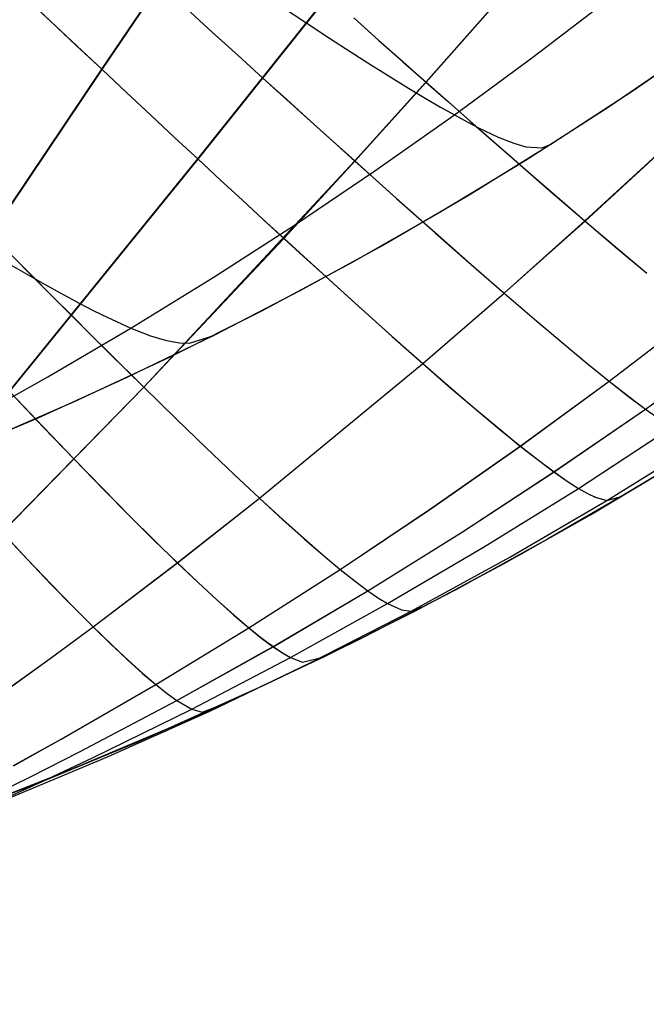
# Model space of a CAD drawing. Header units: millimetres. Extents: x -58 to 58, y -58 to 58.
# Tile 19 of 74: x -49 to -43, y 5 to 14. Entities that reach past the tile are written whole.
import ezdxf

# ---------------------------------------------------------------- set-up
doc = ezdxf.new("R2010")
doc.units = ezdxf.units.MM
doc.header["$MEASUREMENT"] = 0
doc.layers.add('Predefinito', color=5, linetype='Continuous')

msp = doc.modelspace()

# ---------------------------------------------------------------- linework, layer by layer
at = {"layer": 'Predefinito', "color": 9}
for points in [[(-34.9908, 16.5131), (-36.2476, 15.2883), (-36.8935, 14.6907), (-37.5519, 14.1037), (-38.2234, 13.5279), (-38.9088, 12.9639), (-39.6086, 12.4123), (-40.3236, 11.8735), (-41.0543, 11.3483), (-41.8013, 10.8372), (-42.565, 10.3408), (-43.346, 9.8598), (-44.1446, 9.3947), (-44.9615, 8.9461), (-45.797, 8.5146), (-46.6516, 8.1008), (-47.5257, 7.7053), (-48.4197, 7.3286), (-49.334, 6.9711), (-50.2689, 6.6333), (-51.2249, 6.3155), (-52.2023, 6.0182), (-53.2016, 5.7419), (-54.2231, 5.4869)], [(-42.6709, 13.879), (-43.3828, 13.3885), (-44.1067, 12.9154), (-44.8424, 12.4604), (-45.5895, 12.024), (-46.3475, 11.6069), (-47.1156, 11.2094), (-47.8934, 10.832), (-48.6804, 10.4747), (-49.4762, 10.1375), (-50.2805, 9.8203), (-51.0928, 9.5231), (-51.9124, 9.2456), (-52.7385, 8.9877), (-53.5705, 8.749), (-54.4074, 8.5295), (-55.249, 8.3286), (-56.0945, 8.1458), (-56.9435, 7.9806)], [(-42.864, 13.7435), (-43.5953, 13.2469), (-44.343, 12.7664), (-45.1076, 12.3024), (-45.89, 11.8555), (-46.691, 11.4259), (-47.5113, 11.0143), (-48.3516, 10.621), (-49.2128, 10.2465), (-50.0955, 9.8912), (-51.0007, 9.5556), (-51.9289, 9.2401), (-52.881, 8.9453), (-53.8577, 8.6714), (-54.8599, 8.4191), (-55.8882, 8.1887), (-56.9435, 7.9806)], [(-42.864, 13.7435), (-43.5953, 13.2469), (-44.343, 12.7664), (-45.1076, 12.3024), (-45.89, 11.8555), (-46.691, 11.4259), (-47.5113, 11.0143), (-48.3516, 10.621), (-49.2128, 10.2465), (-50.0955, 9.8912), (-51.0007, 9.5556), (-51.9289, 9.2401), (-52.881, 8.9453), (-53.8577, 8.6714), (-54.8599, 8.4191), (-55.8882, 8.1887), (-56.9435, 7.9806)]]:
    msp.add_lwpolyline(points, dxfattribs=at)
at = {"layer": 'Predefinito', "color": 9, "extrusion": (2.62249e-07, 1.5311e-07, 1)}
msp.add_lwpolyline([(-40.8862, 11.4669), (-41.557, 11.0015), (-42.2413, 10.548), (-42.9396, 10.1068), (-43.6521, 9.6784), (-44.3792, 9.2631), (-45.1212, 8.8615), (-45.8786, 8.4739), (-46.6516, 8.1008)], dxfattribs=at)
at = {"layer": 'Predefinito', "color": 9, "extrusion": (1, 0, 0)}
msp.add_lwpolyline([(8.1008, 60), (8.1008, 319.9981)], dxfattribs=at)
at = {"layer": 'Predefinito', "color": 9}
for points in [[(-48.9989, 9.4573, 39.0297), (-47.7388, 10.7502, 38.6441), (-45.8605, 12.764, 38.08), (-45.2258, 13.4664, 37.9121), (-43.9681, 14.8918, 37.6187)], [(-48.9976, 9.4558, 340.9645), (-47.7371, 10.7485, 341.3501), (-46.4903, 12.0741, 341.7322), (-45.8583, 12.762, 341.9141), (-45.2235, 13.4643, 342.082), (-43.9655, 14.8895, 342.3754)], [(-50.0785, 10.652, 35.1944), (-48.1126, 13.5804, 34.4391), (-47.5972, 14.3402, 34.2604)], [(-50.0764, 10.6496, 344.7992), (-48.1095, 13.5775, 345.5547), (-47.5939, 14.3372, 345.7333)], [(-49.505, 10.0109, 37.0697), (-47.257, 12.7817, 36.2947), (-46.6807, 13.5047, 36.1112), (-46.0977, 14.2412, 35.9425)], [(-49.5033, 10.0089, 342.9242), (-47.2544, 12.7792, 343.6992), (-46.678, 13.5022, 343.8827), (-46.0948, 14.2386, 344.0513)], [(-49.337, 10.4239, 48.8584), (-48.5913, 10.8411, 48.7781), (-47.8522, 11.2753, 48.7042), (-47.1205, 11.726, 48.6266), (-46.3965, 12.1927, 48.546), (-45.6807, 12.6754, 48.4654), (-44.9734, 13.1738, 48.388), (-44.275, 13.6876, 48.316), (-43.5855, 14.2164, 48.2494)], [(-49.337, 10.4239, 331.1416), (-48.5913, 10.8411, 331.2219), (-47.8522, 11.2753, 331.2958), (-47.1205, 11.726, 331.3734), (-46.3965, 12.1927, 331.454), (-45.6807, 12.6754, 331.5346), (-44.9734, 13.1738, 331.612), (-44.275, 13.6876, 331.684), (-43.5855, 14.2164, 331.7506)], [(-48.8037, 14.2305, 33.1302), (-48.569, 14.0094, 33.5586), (-48.3386, 13.7926, 33.9949), (-48.1126, 13.5804, 34.4391), (-47.8912, 13.373, 34.8911), (-47.6747, 13.1705, 35.3511), (-47.4633, 12.9734, 35.819), (-47.257, 12.7817, 36.2947), (-47.0566, 12.5959, 36.7776), (-46.8623, 12.4164, 37.2667), (-46.6742, 12.2431, 37.7617), (-46.4924, 12.076, 38.2619), (-46.3167, 11.9152, 38.7672), (-46.1472, 11.7606, 39.2774), (-45.8261, 11.4697, 40.3114), (-45.5288, 11.2032, 41.3623), (-45.2548, 10.9606, 42.4282), (-45.0037, 10.7418, 43.5074), (-44.7754, 10.5464, 44.5983), (-44.5697, 10.3742, 45.6992), (-44.3863, 10.225, 46.8085), (-44.2252, 10.0987, 47.925), (-44.0863, 9.9949, 49.0438), (-43.9685, 9.9122, 50.1607), (-43.8694, 9.8485, 51.2746), (-43.7867, 9.8016, 52.3849), (-43.7183, 9.7693, 53.491), (-43.6152, 9.741, 55.6878), (-43.4855, 9.7765, 60)], [(-48.8002, 14.2271, 346.8635), (-48.5657, 14.0062, 346.4351), (-48.3354, 13.7896, 345.9988), (-48.1095, 13.5775, 345.5547), (-47.8883, 13.3701, 345.1026), (-47.6719, 13.1678, 344.6427), (-47.4605, 12.9708, 344.1749), (-47.2544, 12.7792, 343.6992), (-47.0541, 12.5936, 343.2163), (-46.8599, 12.4142, 342.7272), (-46.672, 12.241, 342.2324), (-46.4903, 12.0741, 341.7322), (-46.3148, 11.9134, 341.227), (-46.1454, 11.7589, 340.717), (-45.8245, 11.4682, 339.6831), (-45.5274, 11.2019, 338.6324), (-45.2536, 10.9595, 337.5668), (-45.0027, 10.7409, 336.4878), (-44.7745, 10.5456, 335.3973), (-44.5689, 10.3736, 334.2967), (-44.3857, 10.2245, 333.1876), (-44.2247, 10.0983, 332.0715), (-44.0859, 9.9946, 330.9529), (-43.9682, 9.912, 329.8364), (-43.8692, 9.8484, 328.7228), (-43.7866, 9.8015, 327.6128), (-43.7182, 9.7692, 326.5071), (-43.6152, 9.741, 324.3109), (-43.4855, 9.7765, 319.9987)], [(-47.3602, 14.1235, 34.7107), (-47.1284, 13.9118, 35.1692), (-46.9018, 13.7055, 35.6361), (-46.6807, 13.5047, 36.1112), (-46.4658, 13.31, 36.5939), (-46.2574, 13.1216, 37.0833), (-46.0556, 12.9396, 37.5788), (-45.8605, 12.764, 38.08), (-45.6719, 12.5949, 38.5866), (-45.4899, 12.4321, 39.0984), (-45.3142, 12.2756, 39.6151), (-45.145, 12.1255, 40.1366), (-44.8254, 11.8439, 41.1927), (-44.5307, 11.5872, 42.2649), (-44.2606, 11.3549, 43.3513), (-44.0149, 11.147, 44.4502), (-43.7933, 10.9632, 45.5599), (-43.5956, 10.8033, 46.6787), (-43.4219, 10.6672, 47.8051), (-43.2718, 10.5546, 48.9344), (-43.1444, 10.4642, 50.062)], [(-47.3571, 14.1205, 345.2831), (-47.1253, 13.909, 344.8246), (-46.8989, 13.7028, 344.3578), (-46.678, 13.5022, 343.8827), (-46.4632, 13.3076, 343.4), (-46.2549, 13.1193, 342.9107), (-46.0533, 12.9375, 342.4152), (-45.8583, 12.762, 341.9141), (-45.6698, 12.593, 341.4076), (-45.4879, 12.4303, 340.8959), (-45.3124, 12.274, 340.3793), (-45.1432, 12.1239, 339.8579), (-44.8239, 11.8426, 338.802), (-44.5294, 11.586, 337.73), (-44.2595, 11.354, 336.6439), (-44.014, 11.1462, 335.5453), (-43.7925, 10.9625, 334.4359), (-43.595, 10.8028, 333.3173), (-43.4214, 10.6668, 332.1912), (-43.2714, 10.5543, 331.0623), (-43.1442, 10.464, 329.9351)], [(-46.5023, 14.1331, 42.1804), (-46.2873, 13.9908, 42.8441), (-46.0836, 13.8573, 43.5157), (-45.891, 13.7328, 44.1946), (-45.7097, 13.6171, 44.8802), (-45.5397, 13.5105, 45.5719), (-45.381, 13.4128, 46.2691), (-45.2338, 13.3241, 46.9712), (-45.0979, 13.2444, 47.6777), (-44.9734, 13.1738, 48.388), (-44.8604, 13.1122, 49.1014), (-44.7581, 13.0592, 49.8177), (-44.5836, 12.9766, 51.2579), (-44.4448, 12.9218, 52.7065), (-44.3366, 12.8905, 54.1613), (-44.1912, 12.8815, 57.081), (-44.1067, 12.9154, 60)], [(-46.5023, 14.1331, 337.8196), (-46.2873, 13.9908, 337.1559), (-46.0836, 13.8573, 336.4843), (-45.891, 13.7328, 335.8054), (-45.7097, 13.6171, 335.1198), (-45.5397, 13.5105, 334.4281), (-45.381, 13.4128, 333.7309), (-45.2338, 13.3241, 333.0288), (-45.0979, 13.2444, 332.3223), (-44.9734, 13.1738, 331.612), (-44.8604, 13.1122, 330.8986), (-44.7581, 13.0592, 330.1823), (-44.5836, 12.9766, 328.7421), (-44.4448, 12.9218, 327.2935), (-44.3366, 12.8905, 325.8387), (-44.1912, 12.8815, 322.919), (-44.1067, 12.9154, 320)], [(-45.8693, 14.0377, 36.4249), (-45.6479, 13.8407, 36.9143), (-45.4333, 13.6503, 37.4102), (-45.2258, 13.4664, 37.9121), (-45.0253, 13.2892, 38.4197), (-44.8316, 13.1185, 38.9328), (-44.6447, 12.9543, 39.4512), (-44.4646, 12.7966, 39.9746), (-44.2912, 12.6453, 40.5028), (-44.1244, 12.5005, 41.0355), (-43.8107, 12.2301, 42.1135), (-43.523, 11.985, 43.2065), (-43.2611, 11.7651, 44.3128)], [(-45.8665, 14.0352, 343.569), (-45.6452, 13.8383, 343.0797), (-45.4308, 13.648, 342.5839), (-45.2235, 13.4643, 342.082), (-45.0231, 13.2872, 341.5745), (-44.8295, 13.1166, 341.0615), (-44.6428, 12.9525, 340.5432), (-44.4628, 12.7949, 340.0198), (-44.2895, 12.6438, 339.4918), (-44.1228, 12.4991, 338.9592), (-43.8093, 12.2289, 337.8815), (-43.5218, 11.984, 336.7887), (-43.2601, 11.7643, 335.6826)], [(-48.9586, 8.055, 43.3206), (-48.5723, 8.3339, 43.215), (-48.19, 8.6158, 43.1184), (-47.4398, 9.1853, 42.9421), (-46.708, 9.7609, 42.7715), (-45.2548, 10.9606, 42.4282), (-44.5307, 11.5872, 42.2649), (-43.8107, 12.2301, 42.1135), (-43.099, 12.8851, 41.9746)], [(-48.958, 8.0542, 336.6746), (-48.5716, 8.3331, 336.7802), (-48.1892, 8.615, 336.8767), (-47.4389, 9.1844, 337.053), (-46.7071, 9.7599, 337.2235), (-45.2536, 10.9595, 337.5668), (-44.5294, 11.586, 337.73), (-43.8093, 12.2289, 337.8815), (-43.0976, 12.8838, 338.0204)], [(-48.9124, 11.9226, 35.2718), (-48.73, 11.7384, 35.7344), (-48.5522, 11.5594, 36.2041), (-48.379, 11.3858, 36.6808), (-48.2109, 11.2179, 37.1638), (-48.0482, 11.056, 37.6523), (-47.7388, 10.7502, 38.6441), (-47.4506, 10.4682, 39.6534), (-47.183, 10.2096, 40.6788), (-46.9357, 9.974, 41.7187), (-46.708, 9.7609, 42.7715), (-46.4998, 9.57, 43.8357), (-46.3109, 9.401, 44.9097), (-46.1409, 9.2534, 45.9923), (-45.9898, 9.1271, 47.082), (-45.8576, 9.0217, 48.1776), (-45.744, 8.9368, 49.2748), (-45.6481, 8.8711, 50.3693), (-45.5677, 8.8222, 51.4604), (-45.4448, 8.7667, 53.6302), (-45.3591, 8.7546, 55.7801), (-45.2364, 8.8011, 60)], [(-48.9099, 11.92, 344.7219), (-48.7276, 11.7359, 344.2593), (-48.5499, 11.557, 343.7897), (-48.3769, 11.3836, 343.313), (-48.2089, 11.2158, 342.8301), (-48.0462, 11.054, 342.3416), (-47.7371, 10.7485, 341.3501), (-47.4491, 10.4667, 340.3409), (-47.1817, 10.2083, 339.3157), (-46.9345, 9.9728, 338.2761), (-46.7071, 9.7599, 337.2235), (-46.499, 9.5692, 336.1597), (-46.3102, 9.4003, 335.0859), (-46.1403, 9.2529, 334.0036), (-45.9894, 9.1267, 332.9141), (-45.8572, 9.0214, 331.8188), (-45.7437, 8.9366, 330.722), (-45.6479, 8.8709, 329.6278), (-45.5675, 8.8221, 328.5371), (-45.4448, 8.7667, 326.3679), (-45.3591, 8.7546, 324.2187), (-45.2363, 8.8011, 319.998)], [(-48.9175, 11.8353, 43.2674), (-48.7524, 11.7399, 43.9298), (-48.5964, 11.6517, 44.598), (-48.4495, 11.5707, 45.2717), (-48.3117, 11.497, 45.9503), (-48.1831, 11.4306, 46.6333), (-48.0636, 11.3715, 47.3202), (-47.8522, 11.2753, 48.7042), (-47.6771, 11.2078, 50.0985), (-47.5347, 11.1657, 51.5013), (-47.4203, 11.1446, 52.9109), (-47.3297, 11.1404, 54.3254), (-47.1156, 11.2094, 60)], [(-48.9175, 11.8353, 336.7326), (-48.7524, 11.7399, 336.0702), (-48.5964, 11.6517, 335.402), (-48.4495, 11.5707, 334.7283), (-48.3117, 11.497, 334.0497), (-48.1831, 11.4306, 333.3667), (-48.0636, 11.3715, 332.6798), (-47.8522, 11.2753, 331.2958), (-47.6771, 11.2078, 329.9015), (-47.5347, 11.1657, 328.4987), (-47.4203, 11.1446, 327.0891), (-47.3297, 11.1404, 325.6746), (-47.1156, 11.2094, 320)], [(-52.1753, 6.026, 319.984), (-51.3529, 6.275, 319.9862), (-50.4354, 6.5759, 319.9902), (-49.5367, 6.8955, 319.9939), (-48.6569, 7.2332, 319.9963), (-47.7964, 7.5883, 319.9977), (-46.9542, 7.9608, 319.9982), (-46.1305, 8.3498, 319.9981), (-45.3244, 8.7553, 319.9981), (-44.5349, 9.177, 319.9983), (-43.7622, 9.614, 319.9986), (-43.006, 10.0659, 319.999), (-42.2658, 10.5322, 319.9994), (-41.541, 11.0123, 319.9997), (-40.8314, 11.5058, 320)], [(-48.8976, 7.3788, 47.6087), (-48.473, 7.6149, 47.5174), (-47.6316, 8.102, 47.3586), (-46.8036, 8.6067, 47.2184), (-45.9898, 9.1271, 47.082), (-45.1844, 9.6663, 46.9442), (-44.3863, 10.225, 46.8085), (-43.5956, 10.8033, 46.6787), (-42.814, 11.4001, 46.5583)], [(-48.8974, 7.3786, 332.3876), (-48.4727, 7.6146, 332.4789), (-47.6313, 8.1017, 332.6377), (-46.8032, 8.6063, 332.7778), (-45.9894, 9.1267, 332.9141), (-45.1838, 9.6659, 333.0519), (-44.3857, 10.2245, 333.1876), (-43.595, 10.8028, 333.3173), (-42.8134, 11.3996, 333.4378)], [(-54.2461, 5.2534, 51.3996), (-53.9107, 5.3234, 51.2711), (-53.4051, 5.4437, 51.0798), (-52.9038, 5.5808, 50.8955), (-52.4106, 5.7327, 50.7207), (-51.9266, 5.8971, 50.556), (-51.4511, 6.0726, 50.4021), (-50.9836, 6.2576, 50.2593), (-50.5236, 6.4506, 50.1279), (-50.0709, 6.6503, 50.0082), (-49.6256, 6.855, 49.9005), (-49.1852, 7.0646, 49.8045), (-48.7467, 7.2798, 49.7191), (-48.31, 7.5009, 49.6423), (-47.4431, 7.9594, 49.5086), (-46.5874, 8.4385, 49.3903), (-45.744, 8.9368, 49.2748), (-44.9104, 9.4556, 49.1584), (-44.0863, 9.9949, 49.0438), (-43.2718, 10.5546, 48.9344), (-42.4683, 11.1339, 48.833)], [(-54.2461, 5.2535, 328.5978), (-53.9106, 5.3234, 328.7263), (-53.405, 5.4438, 328.9175), (-52.9037, 5.5809, 329.1017), (-52.4105, 5.7327, 329.2765), (-51.9265, 5.8971, 329.4412), (-51.451, 6.0726, 329.595), (-50.9835, 6.2576, 329.7378), (-50.5236, 6.4506, 329.8691), (-50.0709, 6.6502, 329.9888), (-49.6255, 6.8549, 330.0964), (-49.1851, 7.0645, 330.1924), (-48.7465, 7.2797, 330.2779), (-48.3098, 7.5007, 330.3546), (-47.443, 7.9593, 330.4882), (-46.5871, 8.4383, 330.6066), (-45.7437, 8.9366, 330.722), (-44.9101, 9.4553, 330.8384), (-44.0859, 9.9946, 330.9529), (-43.2714, 10.5543, 331.0623), (-42.4679, 11.1336, 331.1637)], [(-48.9303, 10.707, 36.8712), (-48.6341, 10.3957, 37.8427), (-48.3577, 10.1079, 38.833), (-48.1006, 9.8434, 39.8396), (-47.8622, 9.6018, 40.8609), (-47.6421, 9.3826, 41.8956), (-47.4398, 9.1853, 42.9421), (-47.255, 9.0095, 43.9989), (-47.0874, 8.8547, 45.0648), (-46.937, 8.7206, 46.1384), (-46.8036, 8.6067, 47.2184), (-46.6871, 8.5129, 48.3038), (-46.5874, 8.4385, 49.3903), (-46.5035, 8.3822, 50.4737), (-46.4333, 8.3417, 51.5534), (-46.326, 8.2998, 53.6999), (-46.1315, 8.3493, 60)], [(-48.9283, 10.7049, 343.1227), (-48.6324, 10.3938, 342.1513), (-48.3562, 10.1062, 341.1611), (-48.0993, 9.842, 340.1548), (-47.861, 9.6006, 339.1337), (-47.6411, 9.3816, 338.0992), (-47.4389, 9.1844, 337.053), (-47.2542, 9.0088, 335.9965), (-47.0868, 8.8541, 334.9309), (-46.9365, 8.7201, 333.8576), (-46.8032, 8.6063, 332.7778), (-46.6868, 8.5126, 331.6927), (-46.5871, 8.4383, 330.6066), (-46.5033, 8.3821, 329.5235), (-46.4332, 8.3416, 328.4441), (-46.326, 8.2997, 326.2982), (-46.1315, 8.3494, 319.998)], [(-54.2409, 5.3076, 53.1722), (-53.8406, 5.3916, 53.0506), (-53.3404, 5.5094, 52.9006), (-52.8427, 5.641, 52.7556), (-52.3508, 5.7851, 52.6175), (-51.8661, 5.9399, 52.487), (-51.3881, 6.1045, 52.3646), (-50.9165, 6.2776, 52.2507), (-50.451, 6.4582, 52.1457), (-49.9916, 6.6452, 52.0498), (-49.5383, 6.8374, 51.9634), (-49.0891, 7.0349, 51.8863), (-48.6417, 7.2381, 51.8177), (-48.1959, 7.4473, 51.7561), (-47.3099, 7.8832, 51.6486), (-46.4333, 8.3417, 51.5534), (-45.5677, 8.8222, 51.4604), (-44.713, 9.3246, 51.3667), (-43.8694, 9.8485, 51.2746), (-43.0372, 10.3938, 51.1868)], [(-54.2409, 5.3076, 326.8257), (-53.8406, 5.3916, 326.9473), (-53.3404, 5.5095, 327.0972), (-52.8427, 5.6411, 327.2422), (-52.3508, 5.7851, 327.3803), (-51.8661, 5.94, 327.5108), (-51.3881, 6.1045, 327.6331), (-50.9165, 6.2776, 327.747), (-50.451, 6.4582, 327.852), (-49.9916, 6.6452, 327.9478), (-49.5382, 6.8374, 328.0342), (-49.0891, 7.0348, 328.1112), (-48.6416, 7.2381, 328.1799), (-48.1958, 7.4472, 328.2415), (-47.3098, 7.8831, 328.3489), (-46.4332, 8.3416, 328.4441), (-45.5675, 8.8221, 328.5371), (-44.7128, 9.3244, 328.6308), (-43.8692, 9.8484, 328.7228), (-43.037, 10.3936, 328.8106)], [(-54.2293, 5.4247, 323.3594), (-53.239, 5.6584, 323.5045), (-52.7526, 5.7865, 323.5741), (-52.2685, 5.9231, 323.6412), (-51.788, 6.0674, 323.7053), (-50.837, 6.3777, 323.8228), (-49.8997, 6.714, 323.9239), (-48.9759, 7.0733, 324.0065), (-48.0598, 7.4564, 324.0718), (-47.1508, 7.8641, 324.1253), (-46.25, 8.2968, 324.1725), (-45.3591, 8.7546, 324.2187), (-44.4806, 9.2362, 324.2652), (-43.6152, 9.741, 324.3109), (-42.7635, 10.2684, 324.3544)], [(-54.2293, 5.4247, 56.6396), (-53.239, 5.6584, 56.4944), (-52.7526, 5.7865, 56.4249), (-52.2685, 5.9231, 56.3577), (-51.7879, 6.0674, 56.2936), (-50.8369, 6.3776, 56.1761), (-49.8997, 6.714, 56.0749), (-48.9759, 7.0733, 55.9924), (-48.0598, 7.4564, 55.927), (-47.1508, 7.8641, 55.8735), (-46.25, 8.2968, 55.8262), (-45.3591, 8.7546, 55.7801), (-44.4806, 9.2362, 55.7335), (-43.6152, 9.741, 55.6878), (-42.7635, 10.2684, 55.6443)], [(-48.9989, 9.4573, 39.0297), (-48.772, 9.2144, 40.033), (-48.5619, 8.9936, 41.0499), (-48.368, 8.7942, 42.0788), (-48.19, 8.6158, 43.1184), (-48.0275, 8.4578, 44.1674), (-47.8803, 8.3198, 45.2245), (-47.7484, 8.2013, 46.2886), (-47.6316, 8.102, 47.3586), (-47.5299, 8.0216, 48.4333), (-47.4431, 7.9594, 49.5086), (-47.3099, 7.8832, 51.6486), (-47.2174, 7.8566, 53.7713), (-47.0379, 7.9226, 60)], [(-48.9976, 9.4558, 340.9645), (-48.7708, 9.2131, 339.9614), (-48.5608, 8.9924, 338.9448), (-48.3671, 8.7932, 337.9161), (-48.1892, 8.615, 336.8767), (-48.0268, 8.4571, 335.828), (-47.8798, 8.3192, 334.7712), (-47.748, 8.2009, 333.7073), (-47.6313, 8.1017, 332.6377), (-47.5296, 8.0214, 331.5633), (-47.443, 7.9593, 330.4882), (-47.3098, 7.8831, 328.3489), (-47.2173, 7.8566, 326.2268), (-47.0379, 7.9226, 319.9982)], [(-46.6516, 8.1008, 60), (-47.5257, 7.7053, 60), (-48.4197, 7.3286, 60.0001), (-49.334, 6.9711, 60.0005), (-50.2689, 6.6333, 60.0011), (-51.2249, 6.3155, 60.0022), (-52.2023, 6.0182, 60.0038), (-53.2016, 5.7419, 60.0061), (-54.2231, 5.4869, 60.0091)]]:
    msp.add_polyline3d(points, dxfattribs=at)

doc.saveas('drawing.dxf')
